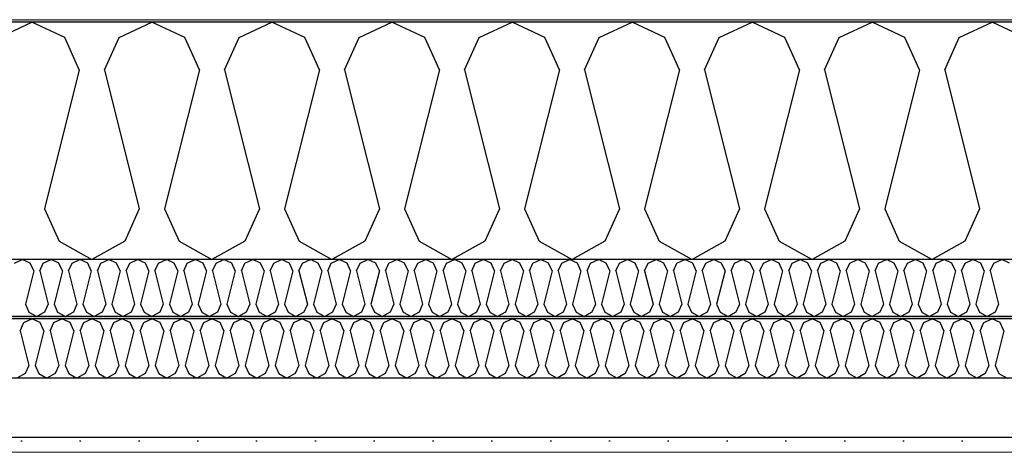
# Model space of a CAD drawing. Header units: millimetres. Extents: x -8544 to 51179, y -2070 to 23603.
# Tile 108 of 174: x 20399 to 21236, y 7958 to 8325. Entities that reach past the tile are written whole.
import ezdxf

# ---------------------------------------------------------------- set-up
doc = ezdxf.new("R2010")
doc.units = ezdxf.units.MM
doc.header["$LTSCALE"] = 0.5
doc.header["$MEASUREMENT"] = 0
doc.linetypes.add('PLINE', pattern=[0])
doc.layers.add('236- Innvendig kledning og overflate(Nye konstruksjoner)', color=7, linetype='Continuous', lineweight=0)
doc.layers.add('262- Taktekking(Nye konstruksjoner)', color=7, linetype='Continuous', lineweight=0)
for name, color, linetype in [('256- Faste himlinger og overflatebehandling (Skravur)(Nye konstruksjoner)', 7, 'Continuous'), ('256- Faste himlinger og overflatebehandling(Nye konstruksjoner)', 7, 'Continuous'), ('261- Primærkonstruksjon (tak)', 7, 'Continuous'), ('261- Primærkonstruksjon (tak) (Skravur)', 7, 'Continuous'), ('262- Taktekking (Skravur)(Nye konstruksjoner)', 7, 'Continuous')]:
    doc.layers.add(name, color=color, linetype=linetype)

# ---------------------------------------------------------------- blocks, each defined once
blk = doc.blocks.new('*X9')
at = {"layer": '261- Primærkonstruksjon (tak) (Skravur)', "linetype": 'PLINE'}
for p, q in [((20381.13, 8310.24), (20409, 8323.43)), ((20436.86, 8310.24), (20409, 8323.43)), ((20483.17, 8310.24), (20511.04, 8323.43)), ((20538.91, 8310.24), (20511.04, 8323.43)), ((20585.22, 8310.24), (20613.09, 8323.43)), ((20640.95, 8310.24), (20613.09, 8323.43)), ((20687.26, 8310.24), (20715.13, 8323.43)), ((20743, 8310.24), (20715.13, 8323.43)), ((20789.31, 8310.24), (20817.18, 8323.43)), ((20845.04, 8310.24), (20817.18, 8323.43)), ((20891.35, 8310.24), (20919.22, 8323.43)), ((20947.09, 8310.24), (20919.22, 8323.43)), ((20993.4, 8310.24), (21021.27, 8323.43)), ((21049.13, 8310.24), (21021.27, 8323.43)), ((21095.44, 8310.24), (21123.31, 8323.43)), ((21151.18, 8310.24), (21123.31, 8323.43)), ((21197.49, 8310.24), (21225.36, 8323.43)), ((21253.22, 8310.24), (21225.36, 8323.43)), ((20449.3, 8282.92), (20436.86, 8310.24)), ((20470.74, 8282.92), (20483.17, 8310.24)), ((20551.34, 8282.92), (20538.91, 8310.24)), ((20572.78, 8282.92), (20585.22, 8310.24)), ((20653.39, 8282.92), (20640.95, 8310.24)), ((20674.83, 8282.92), (20687.26, 8310.24)), ((20755.43, 8282.92), (20743, 8310.24)), ((20776.87, 8282.92), (20789.31, 8310.24)), ((20857.48, 8282.92), (20845.04, 8310.24)), ((20878.92, 8282.92), (20891.35, 8310.24)), ((20959.52, 8282.92), (20947.09, 8310.24)), ((20980.96, 8282.92), (20993.4, 8310.24)), ((21061.57, 8282.92), (21049.13, 8310.24)), ((21083.01, 8282.92), (21095.44, 8310.24)), ((21163.61, 8282.92), (21151.18, 8310.24)), ((21185.05, 8282.92), (21197.49, 8310.24)), ((20449.3, 8282.92), (20419.72, 8164.58)), ((20470.74, 8282.92), (20500.32, 8164.58)), ((20551.34, 8282.92), (20521.76, 8164.58)), ((20572.78, 8282.92), (20602.37, 8164.58)), ((20653.39, 8282.92), (20623.81, 8164.58)), ((20674.83, 8282.92), (20704.41, 8164.58)), ((20755.43, 8282.92), (20725.85, 8164.58)), ((20776.87, 8282.92), (20806.46, 8164.58)), ((20857.48, 8282.92), (20827.9, 8164.58)), ((20878.92, 8282.92), (20908.5, 8164.58)), ((20959.52, 8282.92), (20929.94, 8164.58)), ((20980.96, 8282.92), (21010.55, 8164.58)), ((21061.57, 8282.92), (21031.99, 8164.58)), ((21083.01, 8282.92), (21112.59, 8164.58)), ((21163.61, 8282.92), (21134.03, 8164.58)), ((21185.05, 8282.92), (21214.64, 8164.58)), ((20419.72, 8164.58), (20432.15, 8137.26)), ((20500.32, 8164.58), (20487.89, 8137.26)), ((20521.76, 8164.58), (20534.2, 8137.26)), ((20602.37, 8164.58), (20589.93, 8137.26)), ((20623.81, 8164.58), (20636.24, 8137.26)), ((20704.41, 8164.58), (20691.98, 8137.26)), ((20725.85, 8164.58), (20738.29, 8137.26)), ((20806.46, 8164.58), (20794.02, 8137.26)), ((20827.9, 8164.58), (20840.33, 8137.26)), ((20908.5, 8164.58), (20896.07, 8137.26)), ((20929.94, 8164.58), (20942.38, 8137.26)), ((21010.55, 8164.58), (20998.11, 8137.26)), ((21031.99, 8164.58), (21044.42, 8137.26)), ((21112.59, 8164.58), (21100.16, 8137.26)), ((21134.03, 8164.58), (21146.47, 8137.26)), ((21214.64, 8164.58), (21202.2, 8137.26)), ((20432.15, 8137.26), (20460.02, 8121.7)), ((20487.89, 8137.26), (20460.02, 8121.7)), ((20534.2, 8137.26), (20562.06, 8121.7)), ((20589.93, 8137.26), (20562.06, 8121.7)), ((20636.24, 8137.26), (20664.11, 8121.7)), ((20691.98, 8137.26), (20664.11, 8121.7)), ((20738.29, 8137.26), (20766.15, 8121.7)), ((20794.02, 8137.26), (20766.15, 8121.7)), ((20840.33, 8137.26), (20868.2, 8121.7)), ((20896.07, 8137.26), (20868.2, 8121.7)), ((20942.38, 8137.26), (20970.24, 8121.7)), ((20998.11, 8137.26), (20970.24, 8121.7)), ((21044.42, 8137.26), (21072.29, 8121.7)), ((21100.16, 8137.26), (21072.29, 8121.7)), ((21146.47, 8137.26), (21174.33, 8121.7)), ((21202.2, 8137.26), (21174.33, 8121.7))]:
    blk.add_line(p, q, dxfattribs=at)
blk = doc.blocks.new('*X40')
at = {"layer": '256- Faste himlinger og overflatebehandling (Skravur)(Nye konstruksjoner)', "linetype": 'PLINE'}
for p, q in [((20394.14, 8118.54), (20400.83, 8121.7)), ((20407.52, 8118.54), (20400.83, 8121.7)), ((20418.63, 8118.54), (20425.32, 8121.7)), ((20432.01, 8118.54), (20425.32, 8121.7)), ((20443.13, 8118.54), (20449.81, 8121.7)), ((20456.5, 8118.54), (20449.81, 8121.7)), ((20467.62, 8118.54), (20474.3, 8121.7)), ((20480.99, 8118.54), (20474.3, 8121.7)), ((20492.11, 8118.54), (20498.8, 8121.7)), ((20505.48, 8118.54), (20498.8, 8121.7)), ((20516.6, 8118.54), (20523.29, 8121.7)), ((20529.97, 8118.54), (20523.29, 8121.7)), ((20541.09, 8118.54), (20547.78, 8121.7)), ((20554.46, 8118.54), (20547.78, 8121.7)), ((20565.58, 8118.54), (20572.27, 8121.7)), ((20578.96, 8118.54), (20572.27, 8121.7)), ((20590.07, 8118.54), (20596.76, 8121.7)), ((20603.45, 8118.54), (20596.76, 8121.7)), ((20614.56, 8118.54), (20621.25, 8121.7)), ((20627.94, 8118.54), (20621.25, 8121.7)), ((20639.05, 8118.54), (20645.74, 8121.7)), ((20652.43, 8118.54), (20645.74, 8121.7)), ((20663.54, 8118.54), (20670.23, 8121.7)), ((20676.92, 8118.54), (20670.23, 8121.7)), ((20688.03, 8118.54), (20694.72, 8121.7)), ((20701.41, 8118.54), (20694.72, 8121.7)), ((20712.52, 8118.54), (20719.21, 8121.7)), ((20725.9, 8118.54), (20719.21, 8121.7)), ((20737.01, 8118.54), (20743.7, 8121.7)), ((20750.39, 8118.54), (20743.7, 8121.7)), ((20761.51, 8118.54), (20768.19, 8121.7)), ((20774.88, 8118.54), (20768.19, 8121.7)), ((20786, 8118.54), (20792.68, 8121.7)), ((20799.37, 8118.54), (20792.68, 8121.7)), ((20810.49, 8118.54), (20817.18, 8121.7)), ((20823.86, 8118.54), (20817.18, 8121.7)), ((20834.98, 8118.54), (20841.67, 8121.7)), ((20848.35, 8118.54), (20841.67, 8121.7)), ((20859.47, 8118.54), (20866.16, 8121.7)), ((20872.85, 8118.54), (20866.16, 8121.7)), ((20883.96, 8118.54), (20890.65, 8121.7)), ((20897.34, 8118.54), (20890.65, 8121.7)), ((20908.45, 8118.54), (20915.14, 8121.7)), ((20921.83, 8118.54), (20915.14, 8121.7)), ((20932.94, 8118.54), (20939.63, 8121.7)), ((20946.32, 8118.54), (20939.63, 8121.7)), ((20957.43, 8118.54), (20964.12, 8121.7)), ((20970.81, 8118.54), (20964.12, 8121.7)), ((20981.92, 8118.54), (20988.61, 8121.7)), ((20995.3, 8118.54), (20988.61, 8121.7)), ((21006.41, 8118.54), (21013.1, 8121.7)), ((21019.79, 8118.54), (21013.1, 8121.7)), ((21030.9, 8118.54), (21037.59, 8121.7)), ((21044.28, 8118.54), (21037.59, 8121.7)), ((21055.4, 8118.54), (21062.08, 8121.7)), ((21068.77, 8118.54), (21062.08, 8121.7)), ((21079.89, 8118.54), (21086.57, 8121.7)), ((21093.26, 8118.54), (21086.57, 8121.7)), ((21104.38, 8118.54), (21111.06, 8121.7)), ((21117.75, 8118.54), (21111.06, 8121.7)), ((21128.87, 8118.54), (21135.56, 8121.7)), ((21142.24, 8118.54), (21135.56, 8121.7)), ((21153.36, 8118.54), (21160.05, 8121.7)), ((21166.73, 8118.54), (21160.05, 8121.7)), ((21177.85, 8118.54), (21184.54, 8121.7)), ((21191.23, 8118.54), (21184.54, 8121.7)), ((21202.34, 8118.54), (21209.03, 8121.7)), ((21215.72, 8118.54), (21209.03, 8121.7)), ((21226.83, 8118.54), (21233.52, 8121.7)), ((21240.21, 8118.54), (21233.52, 8121.7)), ((20410.5, 8111.98), (20407.52, 8118.54)), ((20415.65, 8111.98), (20418.63, 8118.54)), ((20435, 8111.98), (20432.01, 8118.54)), ((20440.14, 8111.98), (20443.13, 8118.54)), ((20459.49, 8111.98), (20456.5, 8118.54)), ((20464.63, 8111.98), (20467.62, 8118.54)), ((20483.98, 8111.98), (20480.99, 8118.54)), ((20489.12, 8111.98), (20492.11, 8118.54)), ((20508.47, 8111.98), (20505.48, 8118.54)), ((20513.61, 8111.98), (20516.6, 8118.54)), ((20532.96, 8111.98), (20529.97, 8118.54)), ((20538.1, 8111.98), (20541.09, 8118.54)), ((20557.45, 8111.98), (20554.46, 8118.54)), ((20562.59, 8111.98), (20565.58, 8118.54)), ((20581.94, 8111.98), (20578.96, 8118.54)), ((20587.09, 8111.98), (20590.07, 8118.54)), ((20606.43, 8111.98), (20603.45, 8118.54)), ((20611.58, 8111.98), (20614.56, 8118.54)), ((20630.92, 8111.98), (20627.94, 8118.54)), ((20636.07, 8111.98), (20639.05, 8118.54)), ((20655.41, 8111.98), (20652.43, 8118.54)), ((20660.56, 8111.98), (20663.54, 8118.54)), ((20679.9, 8111.98), (20676.92, 8118.54)), ((20685.05, 8111.98), (20688.03, 8118.54)), ((20704.39, 8111.98), (20701.41, 8118.54)), ((20709.54, 8111.98), (20712.52, 8118.54)), ((20728.88, 8111.98), (20725.9, 8118.54)), ((20734.03, 8111.98), (20737.01, 8118.54)), ((20753.38, 8111.98), (20750.39, 8118.54)), ((20758.52, 8111.98), (20761.51, 8118.54)), ((20777.87, 8111.98), (20774.88, 8118.54)), ((20783.01, 8111.98), (20786, 8118.54)), ((20802.36, 8111.98), (20799.37, 8118.54)), ((20807.5, 8111.98), (20810.49, 8118.54)), ((20826.85, 8111.98), (20823.86, 8118.54)), ((20831.99, 8111.98), (20834.98, 8118.54)), ((20851.34, 8111.98), (20848.35, 8118.54)), ((20856.48, 8111.98), (20859.47, 8118.54)), ((20875.83, 8111.98), (20872.85, 8118.54)), ((20880.98, 8111.98), (20883.96, 8118.54)), ((20900.32, 8111.98), (20897.34, 8118.54)), ((20905.47, 8111.98), (20908.45, 8118.54)), ((20924.81, 8111.98), (20921.83, 8118.54)), ((20929.96, 8111.98), (20932.94, 8118.54)), ((20949.3, 8111.98), (20946.32, 8118.54)), ((20954.45, 8111.98), (20957.43, 8118.54)), ((20973.79, 8111.98), (20970.81, 8118.54)), ((20978.94, 8111.98), (20981.92, 8118.54)), ((20998.28, 8111.98), (20995.3, 8118.54)), ((21003.43, 8111.98), (21006.41, 8118.54)), ((21022.77, 8111.98), (21019.79, 8118.54)), ((21027.92, 8111.98), (21030.9, 8118.54)), ((21047.27, 8111.98), (21044.28, 8118.54)), ((21052.41, 8111.98), (21055.4, 8118.54)), ((21071.76, 8111.98), (21068.77, 8118.54)), ((21076.9, 8111.98), (21079.89, 8118.54)), ((21096.25, 8111.98), (21093.26, 8118.54)), ((21101.39, 8111.98), (21104.38, 8118.54)), ((21120.74, 8111.98), (21117.75, 8118.54)), ((21125.88, 8111.98), (21128.87, 8118.54)), ((21145.23, 8111.98), (21142.24, 8118.54)), ((21150.37, 8111.98), (21153.36, 8118.54)), ((21169.72, 8111.98), (21166.73, 8118.54)), ((21174.86, 8111.98), (21177.85, 8118.54)), ((21194.21, 8111.98), (21191.23, 8118.54)), ((21199.36, 8111.98), (21202.34, 8118.54)), ((21218.7, 8111.98), (21215.72, 8118.54)), ((21223.85, 8111.98), (21226.83, 8118.54)), ((20410.5, 8111.98), (20403.4, 8083.58)), ((20415.65, 8111.98), (20422.75, 8083.58)), ((20435, 8111.98), (20427.9, 8083.58)), ((20440.14, 8111.98), (20447.24, 8083.58)), ((20459.49, 8111.98), (20452.39, 8083.58)), ((20464.63, 8111.98), (20471.73, 8083.58)), ((20483.98, 8111.98), (20476.88, 8083.58)), ((20489.12, 8111.98), (20496.22, 8083.58)), ((20508.47, 8111.98), (20501.37, 8083.58)), ((20513.61, 8111.98), (20520.71, 8083.58)), ((20532.96, 8111.98), (20525.86, 8083.58)), ((20538.1, 8111.98), (20545.2, 8083.58)), ((20557.45, 8111.98), (20550.35, 8083.58)), ((20562.59, 8111.98), (20569.69, 8083.58)), ((20581.94, 8111.98), (20574.84, 8083.58)), ((20587.09, 8111.98), (20594.19, 8083.58)), ((20606.43, 8111.98), (20599.33, 8083.58)), ((20611.58, 8111.98), (20618.68, 8083.58)), ((20630.92, 8111.98), (20623.82, 8083.58)), ((20636.07, 8111.98), (20643.17, 8083.58)), ((20655.41, 8111.98), (20648.31, 8083.58)), ((20660.56, 8111.98), (20667.66, 8083.58)), ((20679.9, 8111.98), (20672.8, 8083.58)), ((20685.05, 8111.98), (20692.15, 8083.58)), ((20704.39, 8111.98), (20697.29, 8083.58)), ((20709.54, 8111.98), (20716.64, 8083.58)), ((20728.88, 8111.98), (20721.78, 8083.58)), ((20734.03, 8111.98), (20741.13, 8083.58)), ((20753.38, 8111.98), (20746.28, 8083.58)), ((20758.52, 8111.98), (20765.62, 8083.58)), ((20777.87, 8111.98), (20770.77, 8083.58)), ((20783.01, 8111.98), (20790.11, 8083.58)), ((20802.36, 8111.98), (20795.26, 8083.58)), ((20807.5, 8111.98), (20814.6, 8083.58)), ((20826.85, 8111.98), (20819.75, 8083.58)), ((20831.99, 8111.98), (20839.09, 8083.58)), ((20851.34, 8111.98), (20844.24, 8083.58)), ((20856.48, 8111.98), (20863.58, 8083.58)), ((20875.83, 8111.98), (20868.73, 8083.58)), ((20880.98, 8111.98), (20888.08, 8083.58)), ((20900.32, 8111.98), (20893.22, 8083.58)), ((20905.47, 8111.98), (20912.57, 8083.58)), ((20924.81, 8111.98), (20917.71, 8083.58)), ((20929.96, 8111.98), (20937.06, 8083.58)), ((20949.3, 8111.98), (20942.2, 8083.58)), ((20954.45, 8111.98), (20961.55, 8083.58)), ((20973.79, 8111.98), (20966.69, 8083.58)), ((20978.94, 8111.98), (20986.04, 8083.58)), ((20998.28, 8111.98), (20991.18, 8083.58)), ((21003.43, 8111.98), (21010.53, 8083.58)), ((21022.77, 8111.98), (21015.67, 8083.58)), ((21027.92, 8111.98), (21035.02, 8083.58)), ((21047.27, 8111.98), (21040.17, 8083.58)), ((21052.41, 8111.98), (21059.51, 8083.58)), ((21071.76, 8111.98), (21064.66, 8083.58)), ((21076.9, 8111.98), (21084, 8083.58)), ((21096.25, 8111.98), (21089.15, 8083.58)), ((21101.39, 8111.98), (21108.49, 8083.58)), ((21120.74, 8111.98), (21113.64, 8083.58)), ((21125.88, 8111.98), (21132.98, 8083.58)), ((21145.23, 8111.98), (21138.13, 8083.58)), ((21150.37, 8111.98), (21157.47, 8083.58)), ((21169.72, 8111.98), (21162.62, 8083.58)), ((21174.86, 8111.98), (21181.96, 8083.58)), ((21194.21, 8111.98), (21187.11, 8083.58)), ((21199.36, 8111.98), (21206.46, 8083.58)), ((21218.7, 8111.98), (21211.6, 8083.58)), ((21223.85, 8111.98), (21230.95, 8083.58)), ((20403.4, 8083.58), (20406.39, 8077.02)), ((20422.75, 8083.58), (20419.77, 8077.02)), ((20427.9, 8083.58), (20430.88, 8077.02)), ((20447.24, 8083.58), (20444.26, 8077.02)), ((20452.39, 8083.58), (20455.37, 8077.02)), ((20471.73, 8083.58), (20468.75, 8077.02)), ((20476.88, 8083.58), (20479.86, 8077.02)), ((20496.22, 8083.58), (20493.24, 8077.02)), ((20501.37, 8083.58), (20504.35, 8077.02)), ((20520.71, 8083.58), (20517.73, 8077.02)), ((20525.86, 8083.58), (20528.84, 8077.02)), ((20545.2, 8083.58), (20542.22, 8077.02)), ((20550.35, 8083.58), (20553.33, 8077.02)), ((20569.69, 8083.58), (20566.71, 8077.02)), ((20574.84, 8083.58), (20577.82, 8077.02)), ((20594.19, 8083.58), (20591.2, 8077.02)), ((20599.33, 8083.58), (20602.32, 8077.02)), ((20618.68, 8083.58), (20615.69, 8077.02)), ((20623.82, 8083.58), (20626.81, 8077.02)), ((20643.17, 8083.58), (20640.18, 8077.02)), ((20648.31, 8083.58), (20651.3, 8077.02)), ((20667.66, 8083.58), (20664.67, 8077.02)), ((20672.8, 8083.58), (20675.79, 8077.02)), ((20692.15, 8083.58), (20689.16, 8077.02)), ((20697.29, 8083.58), (20700.28, 8077.02)), ((20716.64, 8083.58), (20713.65, 8077.02)), ((20721.78, 8083.58), (20724.77, 8077.02)), ((20741.13, 8083.58), (20738.15, 8077.02)), ((20746.28, 8083.58), (20749.26, 8077.02)), ((20765.62, 8083.58), (20762.64, 8077.02)), ((20770.77, 8083.58), (20773.75, 8077.02)), ((20790.11, 8083.58), (20787.13, 8077.02)), ((20795.26, 8083.58), (20798.24, 8077.02)), ((20814.6, 8083.58), (20811.62, 8077.02)), ((20819.75, 8083.58), (20822.73, 8077.02)), ((20839.09, 8083.58), (20836.11, 8077.02)), ((20844.24, 8083.58), (20847.22, 8077.02)), ((20863.58, 8083.58), (20860.6, 8077.02)), ((20868.73, 8083.58), (20871.71, 8077.02)), ((20888.08, 8083.58), (20885.09, 8077.02)), ((20893.22, 8083.58), (20896.21, 8077.02)), ((20912.57, 8083.58), (20909.58, 8077.02)), ((20917.71, 8083.58), (20920.7, 8077.02)), ((20937.06, 8083.58), (20934.07, 8077.02)), ((20942.2, 8083.58), (20945.19, 8077.02)), ((20961.55, 8083.58), (20958.56, 8077.02)), ((20966.69, 8083.58), (20969.68, 8077.02)), ((20986.04, 8083.58), (20983.05, 8077.02)), ((20991.18, 8083.58), (20994.17, 8077.02)), ((21010.53, 8083.58), (21007.54, 8077.02)), ((21015.67, 8083.58), (21018.66, 8077.02)), ((21035.02, 8083.58), (21032.04, 8077.02)), ((21040.17, 8083.58), (21043.15, 8077.02)), ((21059.51, 8083.58), (21056.53, 8077.02)), ((21064.66, 8083.58), (21067.64, 8077.02)), ((21084, 8083.58), (21081.02, 8077.02)), ((21089.15, 8083.58), (21092.13, 8077.02)), ((21108.49, 8083.58), (21105.51, 8077.02)), ((21113.64, 8083.58), (21116.62, 8077.02)), ((21132.98, 8083.58), (21130, 8077.02)), ((21138.13, 8083.58), (21141.11, 8077.02)), ((21157.47, 8083.58), (21154.49, 8077.02)), ((21162.62, 8083.58), (21165.6, 8077.02)), ((21181.96, 8083.58), (21178.98, 8077.02)), ((21187.11, 8083.58), (21190.09, 8077.02)), ((21206.46, 8083.58), (21203.47, 8077.02)), ((21211.6, 8083.58), (21214.59, 8077.02)), ((21230.95, 8083.58), (21227.96, 8077.02)), ((20406.39, 8077.02), (20413.08, 8073.29)), ((20419.77, 8077.02), (20413.08, 8073.29)), ((20430.88, 8077.02), (20437.57, 8073.29)), ((20444.26, 8077.02), (20437.57, 8073.29)), ((20455.37, 8077.02), (20462.06, 8073.29)), ((20468.75, 8077.02), (20462.06, 8073.29)), ((20479.86, 8077.02), (20486.55, 8073.29)), ((20493.24, 8077.02), (20486.55, 8073.29)), ((20504.35, 8077.02), (20511.04, 8073.29)), ((20517.73, 8077.02), (20511.04, 8073.29)), ((20528.84, 8077.02), (20535.53, 8073.29)), ((20542.22, 8077.02), (20535.53, 8073.29)), ((20553.33, 8077.02), (20560.02, 8073.29)), ((20566.71, 8077.02), (20560.02, 8073.29)), ((20577.82, 8077.02), (20584.51, 8073.29)), ((20591.2, 8077.02), (20584.51, 8073.29)), ((20602.32, 8077.02), (20609, 8073.29)), ((20615.69, 8077.02), (20609, 8073.29)), ((20626.81, 8077.02), (20633.49, 8073.29)), ((20640.18, 8077.02), (20633.49, 8073.29)), ((20651.3, 8077.02), (20657.99, 8073.29)), ((20664.67, 8077.02), (20657.99, 8073.29)), ((20675.79, 8077.02), (20682.48, 8073.29)), ((20689.16, 8077.02), (20682.48, 8073.29)), ((20700.28, 8077.02), (20706.97, 8073.29)), ((20713.65, 8077.02), (20706.97, 8073.29)), ((20724.77, 8077.02), (20731.46, 8073.29)), ((20738.15, 8077.02), (20731.46, 8073.29)), ((20749.26, 8077.02), (20755.95, 8073.29)), ((20762.64, 8077.02), (20755.95, 8073.29)), ((20773.75, 8077.02), (20780.44, 8073.29)), ((20787.13, 8077.02), (20780.44, 8073.29)), ((20798.24, 8077.02), (20804.93, 8073.29)), ((20811.62, 8077.02), (20804.93, 8073.29)), ((20822.73, 8077.02), (20829.42, 8073.29)), ((20836.11, 8077.02), (20829.42, 8073.29)), ((20847.22, 8077.02), (20853.91, 8073.29)), ((20860.6, 8077.02), (20853.91, 8073.29)), ((20871.71, 8077.02), (20878.4, 8073.29)), ((20885.09, 8077.02), (20878.4, 8073.29)), ((20896.21, 8077.02), (20902.89, 8073.29)), ((20909.58, 8077.02), (20902.89, 8073.29)), ((20920.7, 8077.02), (20927.38, 8073.29)), ((20934.07, 8077.02), (20927.38, 8073.29)), ((20945.19, 8077.02), (20951.87, 8073.29)), ((20958.56, 8077.02), (20951.87, 8073.29)), ((20969.68, 8077.02), (20976.37, 8073.29)), ((20983.05, 8077.02), (20976.37, 8073.29)), ((20994.17, 8077.02), (21000.86, 8073.29)), ((21007.54, 8077.02), (21000.86, 8073.29)), ((21018.66, 8077.02), (21025.35, 8073.29)), ((21032.04, 8077.02), (21025.35, 8073.29)), ((21043.15, 8077.02), (21049.84, 8073.29)), ((21056.53, 8077.02), (21049.84, 8073.29)), ((21067.64, 8077.02), (21074.33, 8073.29)), ((21081.02, 8077.02), (21074.33, 8073.29)), ((21092.13, 8077.02), (21098.82, 8073.29)), ((21105.51, 8077.02), (21098.82, 8073.29)), ((21116.62, 8077.02), (21123.31, 8073.29)), ((21130, 8077.02), (21123.31, 8073.29)), ((21141.11, 8077.02), (21147.8, 8073.29)), ((21154.49, 8077.02), (21147.8, 8073.29)), ((21165.6, 8077.02), (21172.29, 8073.29)), ((21178.98, 8077.02), (21172.29, 8073.29)), ((21190.09, 8077.02), (21196.78, 8073.29)), ((21203.47, 8077.02), (21196.78, 8073.29)), ((21214.59, 8077.02), (21221.27, 8073.29)), ((21227.96, 8077.02), (21221.27, 8073.29))]:
    blk.add_line(p, q, dxfattribs=at)
blk = doc.blocks.new('*X41')
at = {"layer": '256- Faste himlinger og overflatebehandling (Skravur)(Nye konstruksjoner)', "linetype": 'PLINE'}
for p, q in [((20402.03, 8067.98), (20409, 8071.27)), ((20415.96, 8067.98), (20409, 8071.27)), ((20427.54, 8067.98), (20434.51, 8071.27)), ((20441.47, 8067.98), (20434.51, 8071.27)), ((20453.05, 8067.98), (20460.02, 8071.27)), ((20466.98, 8067.98), (20460.02, 8071.27)), ((20478.56, 8067.98), (20485.53, 8071.27)), ((20492.5, 8067.98), (20485.53, 8071.27)), ((20504.07, 8067.98), (20511.04, 8071.27)), ((20518.01, 8067.98), (20511.04, 8071.27)), ((20529.58, 8067.98), (20536.55, 8071.27)), ((20543.52, 8067.98), (20536.55, 8071.27)), ((20555.1, 8067.98), (20562.06, 8071.27)), ((20569.03, 8067.98), (20562.06, 8071.27)), ((20580.61, 8067.98), (20587.57, 8071.27)), ((20594.54, 8067.98), (20587.57, 8071.27)), ((20606.12, 8067.98), (20613.09, 8071.27)), ((20620.05, 8067.98), (20613.09, 8071.27)), ((20631.63, 8067.98), (20638.6, 8071.27)), ((20645.56, 8067.98), (20638.6, 8071.27)), ((20657.14, 8067.98), (20664.11, 8071.27)), ((20671.07, 8067.98), (20664.11, 8071.27)), ((20682.65, 8067.98), (20689.62, 8071.27)), ((20696.59, 8067.98), (20689.62, 8071.27)), ((20708.16, 8067.98), (20715.13, 8071.27)), ((20722.1, 8067.98), (20715.13, 8071.27)), ((20733.67, 8067.98), (20740.64, 8071.27)), ((20747.61, 8067.98), (20740.64, 8071.27)), ((20759.19, 8067.98), (20766.15, 8071.27)), ((20773.12, 8067.98), (20766.15, 8071.27)), ((20784.7, 8067.98), (20791.66, 8071.27)), ((20798.63, 8067.98), (20791.66, 8071.27)), ((20810.21, 8067.98), (20817.18, 8071.27)), ((20824.14, 8067.98), (20817.18, 8071.27)), ((20835.72, 8067.98), (20842.69, 8071.27)), ((20849.65, 8067.98), (20842.69, 8071.27)), ((20861.23, 8067.98), (20868.2, 8071.27)), ((20875.16, 8067.98), (20868.2, 8071.27)), ((20886.74, 8067.98), (20893.71, 8071.27)), ((20900.68, 8067.98), (20893.71, 8071.27)), ((20912.25, 8067.98), (20919.22, 8071.27)), ((20926.19, 8067.98), (20919.22, 8071.27)), ((20937.76, 8067.98), (20944.73, 8071.27)), ((20951.7, 8067.98), (20944.73, 8071.27)), ((20963.28, 8067.98), (20970.24, 8071.27)), ((20977.21, 8067.98), (20970.24, 8071.27)), ((20988.79, 8067.98), (20995.75, 8071.27)), ((21002.72, 8067.98), (20995.75, 8071.27)), ((21014.3, 8067.98), (21021.27, 8071.27)), ((21028.23, 8067.98), (21021.27, 8071.27)), ((21039.81, 8067.98), (21046.78, 8071.27)), ((21053.74, 8067.98), (21046.78, 8071.27)), ((21065.32, 8067.98), (21072.29, 8071.27)), ((21079.25, 8067.98), (21072.29, 8071.27)), ((21090.83, 8067.98), (21097.8, 8071.27)), ((21104.77, 8067.98), (21097.8, 8071.27)), ((21116.34, 8067.98), (21123.31, 8071.27)), ((21130.28, 8067.98), (21123.31, 8071.27)), ((21141.85, 8067.98), (21148.82, 8071.27)), ((21155.79, 8067.98), (21148.82, 8071.27)), ((21167.37, 8067.98), (21174.33, 8071.27)), ((21181.3, 8067.98), (21174.33, 8071.27)), ((21192.88, 8067.98), (21199.84, 8071.27)), ((21206.81, 8067.98), (21199.84, 8071.27)), ((21218.39, 8067.98), (21225.36, 8071.27)), ((21232.32, 8067.98), (21225.36, 8071.27)), ((20398.92, 8061.14), (20402.03, 8067.98)), ((20419.07, 8061.14), (20415.96, 8067.98)), ((20424.43, 8061.14), (20427.54, 8067.98)), ((20444.58, 8061.14), (20441.47, 8067.98)), ((20449.94, 8061.14), (20453.05, 8067.98)), ((20470.09, 8061.14), (20466.98, 8067.98)), ((20475.45, 8061.14), (20478.56, 8067.98)), ((20495.6, 8061.14), (20492.5, 8067.98)), ((20500.96, 8061.14), (20504.07, 8067.98)), ((20521.12, 8061.14), (20518.01, 8067.98)), ((20526.48, 8061.14), (20529.58, 8067.98)), ((20546.63, 8061.14), (20543.52, 8067.98)), ((20551.99, 8061.14), (20555.1, 8067.98)), ((20572.14, 8061.14), (20569.03, 8067.98)), ((20577.5, 8061.14), (20580.61, 8067.98)), ((20597.65, 8061.14), (20594.54, 8067.98)), ((20603.01, 8061.14), (20606.12, 8067.98)), ((20623.16, 8061.14), (20620.05, 8067.98)), ((20628.52, 8061.14), (20631.63, 8067.98)), ((20648.67, 8061.14), (20645.56, 8067.98)), ((20654.03, 8061.14), (20657.14, 8067.98)), ((20674.18, 8061.14), (20671.07, 8067.98)), ((20679.54, 8061.14), (20682.65, 8067.98)), ((20699.69, 8061.14), (20696.59, 8067.98)), ((20705.05, 8061.14), (20708.16, 8067.98)), ((20725.21, 8061.14), (20722.1, 8067.98)), ((20730.57, 8061.14), (20733.67, 8067.98)), ((20750.72, 8061.14), (20747.61, 8067.98)), ((20756.08, 8061.14), (20759.19, 8067.98)), ((20776.23, 8061.14), (20773.12, 8067.98)), ((20781.59, 8061.14), (20784.7, 8067.98)), ((20801.74, 8061.14), (20798.63, 8067.98)), ((20807.1, 8061.14), (20810.21, 8067.98)), ((20827.25, 8061.14), (20824.14, 8067.98)), ((20832.61, 8061.14), (20835.72, 8067.98)), ((20852.76, 8061.14), (20849.65, 8067.98)), ((20858.12, 8061.14), (20861.23, 8067.98)), ((20878.27, 8061.14), (20875.16, 8067.98)), ((20883.63, 8061.14), (20886.74, 8067.98)), ((20903.78, 8061.14), (20900.68, 8067.98)), ((20909.14, 8061.14), (20912.25, 8067.98)), ((20929.3, 8061.14), (20926.19, 8067.98)), ((20934.66, 8061.14), (20937.76, 8067.98)), ((20954.81, 8061.14), (20951.7, 8067.98)), ((20960.17, 8061.14), (20963.28, 8067.98)), ((20980.32, 8061.14), (20977.21, 8067.98)), ((20985.68, 8061.14), (20988.79, 8067.98)), ((21005.83, 8061.14), (21002.72, 8067.98)), ((21011.19, 8061.14), (21014.3, 8067.98)), ((21031.34, 8061.14), (21028.23, 8067.98)), ((21036.7, 8061.14), (21039.81, 8067.98)), ((21056.85, 8061.14), (21053.74, 8067.98)), ((21062.21, 8061.14), (21065.32, 8067.98)), ((21082.36, 8061.14), (21079.25, 8067.98)), ((21087.72, 8061.14), (21090.83, 8067.98)), ((21107.87, 8061.14), (21104.77, 8067.98)), ((21113.23, 8061.14), (21116.34, 8067.98)), ((21133.39, 8061.14), (21130.28, 8067.98)), ((21138.75, 8061.14), (21141.85, 8067.98)), ((21158.9, 8061.14), (21155.79, 8067.98)), ((21164.26, 8061.14), (21167.37, 8067.98)), ((21184.41, 8061.14), (21181.3, 8067.98)), ((21189.77, 8061.14), (21192.88, 8067.98)), ((21209.92, 8061.14), (21206.81, 8067.98)), ((21215.28, 8061.14), (21218.39, 8067.98)), ((21235.43, 8061.14), (21232.32, 8067.98)), ((20398.92, 8061.14), (20406.32, 8031.56)), ((20419.07, 8061.14), (20411.68, 8031.56)), ((20424.43, 8061.14), (20431.83, 8031.56)), ((20444.58, 8061.14), (20437.19, 8031.56)), ((20449.94, 8061.14), (20457.34, 8031.56)), ((20470.09, 8061.14), (20462.7, 8031.56)), ((20475.45, 8061.14), (20482.85, 8031.56)), ((20495.6, 8061.14), (20488.21, 8031.56)), ((20500.96, 8061.14), (20508.36, 8031.56)), ((20521.12, 8061.14), (20513.72, 8031.56)), ((20526.48, 8061.14), (20533.87, 8031.56)), ((20546.63, 8061.14), (20539.23, 8031.56)), ((20551.99, 8061.14), (20559.38, 8031.56)), ((20572.14, 8061.14), (20564.74, 8031.56)), ((20577.5, 8061.14), (20584.89, 8031.56)), ((20597.65, 8061.14), (20590.25, 8031.56)), ((20603.01, 8061.14), (20610.41, 8031.56)), ((20623.16, 8061.14), (20615.77, 8031.56)), ((20628.52, 8061.14), (20635.92, 8031.56)), ((20648.67, 8061.14), (20641.28, 8031.56)), ((20654.03, 8061.14), (20661.43, 8031.56)), ((20674.18, 8061.14), (20666.79, 8031.56)), ((20679.54, 8061.14), (20686.94, 8031.56)), ((20699.69, 8061.14), (20692.3, 8031.56)), ((20705.05, 8061.14), (20712.45, 8031.56)), ((20725.21, 8061.14), (20717.81, 8031.56)), ((20730.57, 8061.14), (20737.96, 8031.56)), ((20750.72, 8061.14), (20743.32, 8031.56)), ((20756.08, 8061.14), (20763.47, 8031.56)), ((20776.23, 8061.14), (20768.83, 8031.56)), ((20781.59, 8061.14), (20788.98, 8031.56)), ((20801.74, 8061.14), (20794.34, 8031.56)), ((20807.1, 8061.14), (20814.5, 8031.56)), ((20827.25, 8061.14), (20819.86, 8031.56)), ((20832.61, 8061.14), (20840.01, 8031.56)), ((20852.76, 8061.14), (20845.37, 8031.56)), ((20858.12, 8061.14), (20865.52, 8031.56)), ((20878.27, 8061.14), (20870.88, 8031.56)), ((20883.63, 8061.14), (20891.03, 8031.56)), ((20903.78, 8061.14), (20896.39, 8031.56)), ((20909.14, 8061.14), (20916.54, 8031.56)), ((20929.3, 8061.14), (20921.9, 8031.56)), ((20934.66, 8061.14), (20942.05, 8031.56)), ((20954.81, 8061.14), (20947.41, 8031.56)), ((20960.17, 8061.14), (20967.56, 8031.56)), ((20980.32, 8061.14), (20972.92, 8031.56)), ((20985.68, 8061.14), (20993.07, 8031.56)), ((21005.83, 8061.14), (20998.43, 8031.56)), ((21011.19, 8061.14), (21018.59, 8031.56)), ((21031.34, 8061.14), (21023.95, 8031.56)), ((21036.7, 8061.14), (21044.1, 8031.56)), ((21056.85, 8061.14), (21049.46, 8031.56)), ((21062.21, 8061.14), (21069.61, 8031.56)), ((21082.36, 8061.14), (21074.97, 8031.56)), ((21087.72, 8061.14), (21095.12, 8031.56)), ((21107.87, 8061.14), (21100.48, 8031.56)), ((21113.23, 8061.14), (21120.63, 8031.56)), ((21133.39, 8061.14), (21125.99, 8031.56)), ((21138.75, 8061.14), (21146.14, 8031.56)), ((21158.9, 8061.14), (21151.5, 8031.56)), ((21164.26, 8061.14), (21171.65, 8031.56)), ((21184.41, 8061.14), (21177.01, 8031.56)), ((21189.77, 8061.14), (21197.16, 8031.56)), ((21209.92, 8061.14), (21202.52, 8031.56)), ((21215.28, 8061.14), (21222.68, 8031.56)), ((21235.43, 8061.14), (21228.04, 8031.56)), ((20406.32, 8031.56), (20403.21, 8024.73)), ((20411.68, 8031.56), (20414.78, 8024.73)), ((20431.83, 8031.56), (20428.72, 8024.73)), ((20437.19, 8031.56), (20440.3, 8024.73)), ((20457.34, 8031.56), (20454.23, 8024.73)), ((20462.7, 8031.56), (20465.81, 8024.73)), ((20482.85, 8031.56), (20479.74, 8024.73)), ((20488.21, 8031.56), (20491.32, 8024.73)), ((20508.36, 8031.56), (20505.25, 8024.73)), ((20513.72, 8031.56), (20516.83, 8024.73)), ((20533.87, 8031.56), (20530.76, 8024.73)), ((20539.23, 8031.56), (20542.34, 8024.73)), ((20559.38, 8031.56), (20556.27, 8024.73)), ((20564.74, 8031.56), (20567.85, 8024.73)), ((20584.89, 8031.56), (20581.79, 8024.73)), ((20590.25, 8031.56), (20593.36, 8024.73)), ((20610.41, 8031.56), (20607.3, 8024.73)), ((20615.77, 8031.56), (20618.87, 8024.73)), ((20635.92, 8031.56), (20632.81, 8024.73)), ((20641.28, 8031.56), (20644.39, 8024.73)), ((20661.43, 8031.56), (20658.32, 8024.73)), ((20666.79, 8031.56), (20669.9, 8024.73)), ((20686.94, 8031.56), (20683.83, 8024.73)), ((20692.3, 8031.56), (20695.41, 8024.73)), ((20712.45, 8031.56), (20709.34, 8024.73)), ((20717.81, 8031.56), (20720.92, 8024.73)), ((20737.96, 8031.56), (20734.85, 8024.73)), ((20743.32, 8031.56), (20746.43, 8024.73)), ((20763.47, 8031.56), (20760.36, 8024.73)), ((20768.83, 8031.56), (20771.94, 8024.73)), ((20788.98, 8031.56), (20785.88, 8024.73)), ((20794.34, 8031.56), (20797.45, 8024.73)), ((20814.5, 8031.56), (20811.39, 8024.73)), ((20819.86, 8031.56), (20822.96, 8024.73)), ((20840.01, 8031.56), (20836.9, 8024.73)), ((20845.37, 8031.56), (20848.48, 8024.73)), ((20865.52, 8031.56), (20862.41, 8024.73)), ((20870.88, 8031.56), (20873.99, 8024.73)), ((20891.03, 8031.56), (20887.92, 8024.73)), ((20896.39, 8031.56), (20899.5, 8024.73)), ((20916.54, 8031.56), (20913.43, 8024.73)), ((20921.9, 8031.56), (20925.01, 8024.73)), ((20942.05, 8031.56), (20938.94, 8024.73)), ((20947.41, 8031.56), (20950.52, 8024.73)), ((20967.56, 8031.56), (20964.45, 8024.73)), ((20972.92, 8031.56), (20976.03, 8024.73)), ((20993.07, 8031.56), (20989.97, 8024.73)), ((20998.43, 8031.56), (21001.54, 8024.73)), ((21018.59, 8031.56), (21015.48, 8024.73)), ((21023.95, 8031.56), (21027.05, 8024.73)), ((21044.1, 8031.56), (21040.99, 8024.73)), ((21049.46, 8031.56), (21052.57, 8024.73)), ((21069.61, 8031.56), (21066.5, 8024.73)), ((21074.97, 8031.56), (21078.08, 8024.73)), ((21095.12, 8031.56), (21092.01, 8024.73)), ((21100.48, 8031.56), (21103.59, 8024.73)), ((21120.63, 8031.56), (21117.52, 8024.73)), ((21125.99, 8031.56), (21129.1, 8024.73)), ((21146.14, 8031.56), (21143.03, 8024.73)), ((21151.5, 8031.56), (21154.61, 8024.73)), ((21171.65, 8031.56), (21168.54, 8024.73)), ((21177.01, 8031.56), (21180.12, 8024.73)), ((21197.16, 8031.56), (21194.06, 8024.73)), ((21202.52, 8031.56), (21205.63, 8024.73)), ((21222.68, 8031.56), (21219.57, 8024.73)), ((21228.04, 8031.56), (21231.14, 8024.73)), ((20403.21, 8024.73), (20396.24, 8020.84)), ((20414.78, 8024.73), (20421.75, 8020.84)), ((20428.72, 8024.73), (20421.75, 8020.84)), ((20440.3, 8024.73), (20447.26, 8020.84)), ((20454.23, 8024.73), (20447.26, 8020.84)), ((20465.81, 8024.73), (20472.77, 8020.84)), ((20479.74, 8024.73), (20472.77, 8020.84)), ((20491.32, 8024.73), (20498.28, 8020.84)), ((20505.25, 8024.73), (20498.28, 8020.84)), ((20516.83, 8024.73), (20523.8, 8020.84)), ((20530.76, 8024.73), (20523.8, 8020.84)), ((20542.34, 8024.73), (20549.31, 8020.84)), ((20556.27, 8024.73), (20549.31, 8020.84)), ((20567.85, 8024.73), (20574.82, 8020.84)), ((20581.79, 8024.73), (20574.82, 8020.84)), ((20593.36, 8024.73), (20600.33, 8020.84)), ((20607.3, 8024.73), (20600.33, 8020.84)), ((20618.87, 8024.73), (20625.84, 8020.84)), ((20632.81, 8024.73), (20625.84, 8020.84)), ((20644.39, 8024.73), (20651.35, 8020.84)), ((20658.32, 8024.73), (20651.35, 8020.84)), ((20669.9, 8024.73), (20676.86, 8020.84)), ((20683.83, 8024.73), (20676.86, 8020.84)), ((20695.41, 8024.73), (20702.37, 8020.84)), ((20709.34, 8024.73), (20702.37, 8020.84)), ((20720.92, 8024.73), (20727.89, 8020.84)), ((20734.85, 8024.73), (20727.89, 8020.84)), ((20746.43, 8024.73), (20753.4, 8020.84)), ((20760.36, 8024.73), (20753.4, 8020.84)), ((20771.94, 8024.73), (20778.91, 8020.84)), ((20785.88, 8024.73), (20778.91, 8020.84)), ((20797.45, 8024.73), (20804.42, 8020.84)), ((20811.39, 8024.73), (20804.42, 8020.84)), ((20822.96, 8024.73), (20829.93, 8020.84)), ((20836.9, 8024.73), (20829.93, 8020.84)), ((20848.48, 8024.73), (20855.44, 8020.84)), ((20862.41, 8024.73), (20855.44, 8020.84)), ((20873.99, 8024.73), (20880.95, 8020.84)), ((20887.92, 8024.73), (20880.95, 8020.84)), ((20899.5, 8024.73), (20906.46, 8020.84)), ((20913.43, 8024.73), (20906.46, 8020.84)), ((20925.01, 8024.73), (20931.98, 8020.84)), ((20938.94, 8024.73), (20931.98, 8020.84)), ((20950.52, 8024.73), (20957.49, 8020.84)), ((20964.45, 8024.73), (20957.49, 8020.84)), ((20976.03, 8024.73), (20983, 8020.84)), ((20989.97, 8024.73), (20983, 8020.84)), ((21001.54, 8024.73), (21008.51, 8020.84)), ((21015.48, 8024.73), (21008.51, 8020.84)), ((21027.05, 8024.73), (21034.02, 8020.84)), ((21040.99, 8024.73), (21034.02, 8020.84)), ((21052.57, 8024.73), (21059.53, 8020.84)), ((21066.5, 8024.73), (21059.53, 8020.84)), ((21078.08, 8024.73), (21085.04, 8020.84)), ((21092.01, 8024.73), (21085.04, 8020.84)), ((21103.59, 8024.73), (21110.55, 8020.84)), ((21117.52, 8024.73), (21110.55, 8020.84)), ((21129.1, 8024.73), (21136.07, 8020.84)), ((21143.03, 8024.73), (21136.07, 8020.84)), ((21154.61, 8024.73), (21161.58, 8020.84)), ((21168.54, 8024.73), (21161.58, 8020.84)), ((21180.12, 8024.73), (21187.09, 8020.84)), ((21194.06, 8024.73), (21187.09, 8020.84)), ((21205.63, 8024.73), (21212.6, 8020.84)), ((21219.57, 8024.73), (21212.6, 8020.84)), ((21231.14, 8024.73), (21238.11, 8020.84))]:
    blk.add_line(p, q, dxfattribs=at)

msp = doc.modelspace()

# ---------------------------------------------------------------- hatches: boundary and pattern name
at = {"layer": '256- Faste himlinger og overflatebehandling (Skravur)(Nye konstruksjoner)', "linetype": 'Continuous'}
msp.add_hatch(color=256, dxfattribs=at).paths.add_polyline_path([(22121.93, 8073.29), (18756.93, 8073.29), (18756.93, 8071.27), (22121.93, 8071.27)])
h = msp.add_hatch(dxfattribs=at)
h.set_pattern_fill('Gips', color=256, style=0, pattern_type=2)
h.set_pattern_definition([(0, (0, 0), (0, 86.60254), [0, -50]), (0, (25, 43.3), (0, 86.60254), [0, -50])])
h.paths.add_polyline_path([(18756.93, 7957.8), (22121.93, 7957.8), (22121.93, 7970.41), (18756.93, 7970.41)])
at = {"layer": '262- Taktekking (Skravur)(Nye konstruksjoner)', "linetype": 'Continuous'}
h = msp.add_hatch(dxfattribs=at)
h.set_pattern_fill('Prikker_tett', color=256, style=0, pattern_type=2)
h.set_pattern_definition([(0, (0, 0), (0, 43.30127), [0, -25]), (0, (12.5, 21.65), (0, 43.30127), [0, -25])])
h.paths.add_polyline_path([(12216.93, 8323.43), (26011.93, 8323.43), (26011.93, 8325.45), (12216.93, 8325.45)])

# ---------------------------------------------------------------- linework, layer by layer
at = {"layer": '236- Innvendig kledning og overflate(Nye konstruksjoner)', "linetype": 'PLINE'}
msp.add_line((22121.93, 7957.8), (18756.93, 7957.8), dxfattribs=at)
at = {"layer": '256- Faste himlinger og overflatebehandling(Nye konstruksjoner)', "linetype": 'PLINE'}
for p, q in [((22121.93, 8073.29), (18756.93, 8073.29)), ((22121.93, 8071.27), (18756.93, 8071.27)), ((22121.93, 8020.84), (18756.93, 8020.84)), ((22121.93, 7970.41), (18756.93, 7970.41))]:
    msp.add_line(p, q, dxfattribs=at)
at = {"layer": '261- Primærkonstruksjon (tak)', "linetype": 'PLINE'}
msp.add_line((25961.93, 8323.43), (14871.93, 8323.43), dxfattribs=at)
at = {"layer": '261- Primærkonstruksjon (tak)', "linetype": 'PLINE', "flags": 128}
msp.add_lwpolyline([(22121.93, 8121.7), (18756.93, 8121.7), (18744.43, 8121.7), (18731.93, 8121.7), (18641.93, 8121.7)], dxfattribs=at)
at = {"layer": '262- Taktekking(Nye konstruksjoner)', "linetype": 'PLINE'}
msp.add_line((26011.93, 8325.45), (12216.93, 8325.45), dxfattribs=at)

# ---------------------------------------------------------------- block references
at = {"layer": '256- Faste himlinger og overflatebehandling(Nye konstruksjoner)'}
for name in ['*X40', '*X41']:
    msp.add_blockref(name, (0, 0), dxfattribs=at)
at = {"layer": '261- Primærkonstruksjon (tak)'}
msp.add_blockref('*X9', (0, 0), dxfattribs=at)

doc.saveas('drawing.dxf')
